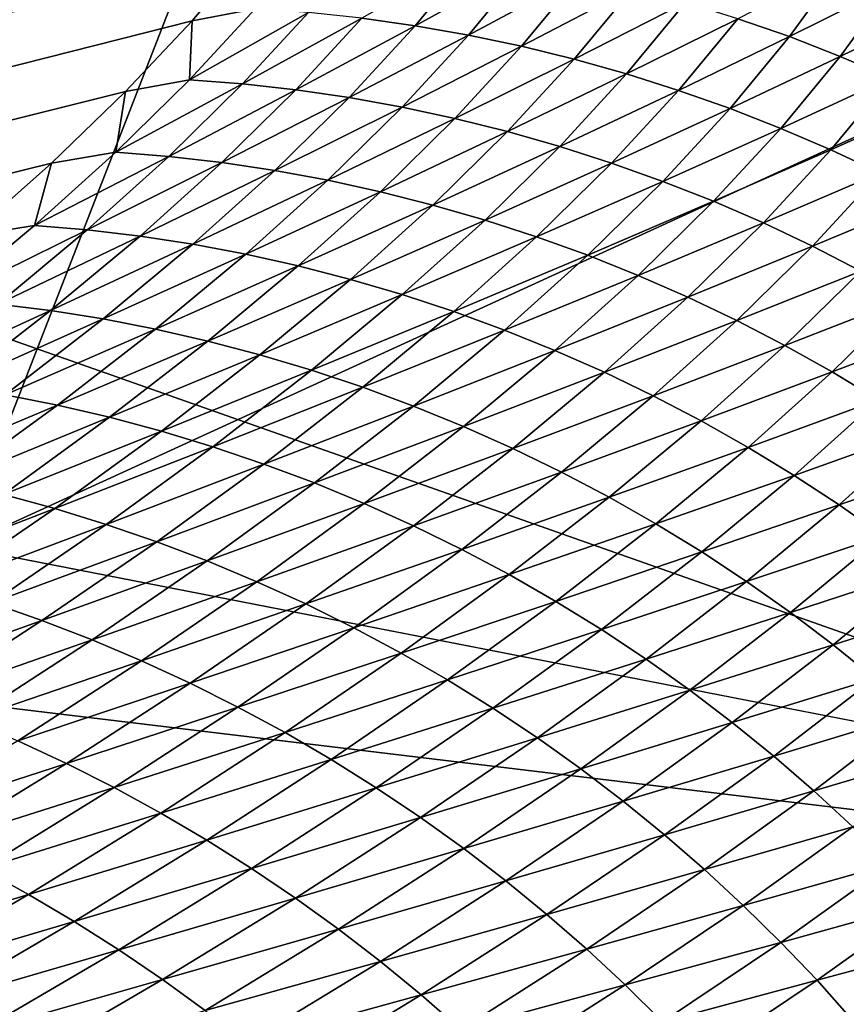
# Model space of a CAD drawing. Extents: x -65 to 446, y -88 to 1542.
# Tile 187 of 223: x 65.112 to 65.474, y -19.154 to -18.723. Entities that reach past the tile are written whole.
import ezdxf

# ---------------------------------------------------------------- set-up
doc = ezdxf.new("R2010")
doc.units = 0
doc.header["$LTSCALE"] = 74.25
for name, color, linetype in [('334', 7, 'CONTINUOUS'), ('360', 7, 'CONTINUOUS'), ('706', 7, 'CONTINUOUS'), ('730', 7, 'CONTINUOUS'), ('874', 7, 'CONTINUOUS'), ('880', 7, 'CONTINUOUS')]:
    doc.layers.add(name, color=color, linetype=linetype)

msp = doc.modelspace()

# ---------------------------------------------------------------- linework, layer by layer
at = {"layer": '334', "color": 7, "linetype": 'CONTINUOUS'}
msp.add_3dface([(65.995, -19.13135, -0.4), (58.54071, -18.23446, -13.52983), (65.78947, -18.6319, -0.4), (65.995, -19.13135, -0.4)], dxfattribs=at)
at = {"layer": '360', "color": 7, "linetype": 'CONTINUOUS'}
for points in [[(58.54071, -18.23446, -13.52983), (65.995, -19.13135, -0.4), (59.64452, -20.5, -12.76649), (58.54071, -18.23446, -13.52983)], [(59.64452, -20.5, -12.76649), (65.995, -19.13135, -0.4), (62.13891, -20.5, -10.42338), (59.64452, -20.5, -12.76649)], [(62.13891, -20.5, -10.42338), (65.995, -19.13135, -0.4), (62.83956, -20.67774, -9.54702), (62.13891, -20.5, -10.42338)], [(62.83956, -20.67774, -9.54702), (65.995, -19.13135, -0.4), (63.16788, -20.92097, -9.08884), (62.83956, -20.67774, -9.54702)], [(63.16788, -20.92097, -9.08884), (65.995, -19.13135, -0.4), (63.45386, -21.3112, -8.65988), (63.16788, -20.92097, -9.08884)], [(63.45386, -21.3112, -8.65988), (65.995, -19.13135, -0.4), (63.61758, -22, -8.40008), (63.45386, -21.3112, -8.65988)], [(65.995, -19.13135, -0.4), (65.76858, -86.70779, -2.71141), (63.61758, -32, -8.40008), (65.995, -19.13135, -0.4)], [(63.61758, -22, -8.40008), (65.995, -19.13135, -0.4), (63.61758, -25.40326, -8.40008), (63.61758, -22, -8.40008)], [(63.61758, -25.40326, -8.40008), (65.995, -19.13135, -0.4), (63.61758, -29.59674, -8.40008), (63.61758, -25.40326, -8.40008)], [(63.61758, -29.59674, -8.40008), (65.995, -19.13135, -0.4), (63.61758, -32, -8.40008), (63.61758, -29.59674, -8.40008)]]:
    msp.add_3dface(points, dxfattribs=at)
at = {"layer": '706', "color": 7, "linetype": 'CONTINUOUS'}
for points in [[(65.29239, -18.4243, -0.4), (65.08628, -18.4243, -0.4), (65.08628, -18.95407, -0.4), (65.29239, -18.4243, -0.4)], [(65.78947, -18.6319, -0.4), (65.29239, -18.4243, -0.4), (65.08628, -18.95407, -0.4), (65.78947, -18.6319, -0.4)], [(65.995, -19.13135, -0.4), (65.78947, -18.6319, -0.4), (65.08628, -18.95407, -0.4), (65.995, -19.13135, -0.4)], [(65.995, -19.13135, -0.4), (65.08628, -18.95407, -0.4), (65.08628, -84.55017, -0.4), (65.995, -19.13135, -0.4)], [(65.995, -84.55017, -0.4), (65.995, -19.13135, -0.4), (65.08628, -84.55017, -0.4), (65.995, -84.55017, -0.4)]]:
    msp.add_3dface(points, dxfattribs=at)
at = {"layer": '730', "color": 7, "linetype": 'CONTINUOUS'}
for points in [[(64, -18.47248), (59.9296, -20.0576, 9.8693), (65.29985, -18.47248), (64, -18.47248)], [(65.29985, -18.47248), (59.9296, -20.0576, 9.8693), (65.29993, -18.47769, 0.04261), (65.29985, -18.47248)], [(65.29993, -18.47769, 0.04261), (59.9296, -20.0576, 9.8693), (65.3, -18.48291, 0.08523), (65.29993, -18.47769, 0.04261)], [(65.3, -18.48291, 0.08523), (59.9296, -20.0576, 9.8693), (65.29807, -18.51251, 0.32473), (65.3, -18.48291, 0.08523)], [(65.29807, -18.51251, 0.32473), (59.9296, -20.0576, 9.8693), (65.29268, -18.54227, 0.56201), (65.29807, -18.51251, 0.32473)], [(65.29268, -18.54227, 0.56201), (59.9296, -20.0576, 9.8693), (65.28382, -18.57219, 0.79705), (65.29268, -18.54227, 0.56201)], [(65.28382, -18.57219, 0.79705), (59.9296, -20.0576, 9.8693), (65.27148, -18.60223, 1.02974), (65.28382, -18.57219, 0.79705)], [(65.27148, -18.60223, 1.02974), (59.9296, -20.0576, 9.8693), (65.2556, -18.63233, 1.25975), (65.27148, -18.60223, 1.02974)], [(65.2556, -18.63233, 1.25975), (59.9296, -20.0576, 9.8693), (65.23632, -18.6626, 1.48789), (65.2556, -18.63233, 1.25975)], [(65.23632, -18.6626, 1.48789), (59.9296, -20.0576, 9.8693), (65.21374, -18.69314, 1.71506), (65.23632, -18.6626, 1.48789)], [(65.21374, -18.69314, 1.71506), (59.9296, -20.0576, 9.8693), (65.18791, -18.72391, 1.94101), (65.21374, -18.69314, 1.71506)], [(65.18791, -18.72391, 1.94101), (59.9296, -20.0576, 9.8693), (65.15878, -18.75491, 2.16571), (65.18791, -18.72391, 1.94101)], [(65.15878, -18.75491, 2.16571), (59.9296, -20.0576, 9.8693), (65.12629, -18.78625, 2.39006), (65.15878, -18.75491, 2.16571)], [(65.12629, -18.78625, 2.39006), (59.9296, -20.0576, 9.8693), (65.09044, -18.81802, 2.61465), (65.12629, -18.78625, 2.39006)]]:
    msp.add_3dface(points, dxfattribs=at)
at = {"layer": '874', "color": 7, "linetype": 'CONTINUOUS'}
for points in [[(66, -19.1777), (64, -18.47248), (65.79687, -18.68106), (66, -19.1777)], [(64, -18.47248), (66, -19.1777), (65.00018, -19.1777), (64, -18.47248)]]:
    msp.add_3dface(points, dxfattribs=at)
at = {"layer": '880', "color": 7, "linetype": 'CONTINUOUS'}
for points in [[(65.21374, -18.69314, 1.71506), (65.18791, -18.72391, 1.94101), (65.21538, -18.71865, 1.90017), (65.21374, -18.69314, 1.71506)], [(65.31095, -18.69512, 1.68134), (65.26209, -18.72282, 1.90633), (65.28544, -18.72613, 1.90924), (65.31095, -18.69512, 1.68134)], [(65.31095, -18.69512, 1.68134), (65.28544, -18.72613, 1.90924), (65.33432, -18.69915, 1.6837), (65.31095, -18.69512, 1.68134)], [(65.33432, -18.69915, 1.6837), (65.28544, -18.72613, 1.90924), (65.30874, -18.73023, 1.91202), (65.33432, -18.69915, 1.6837)], [(65.33432, -18.69915, 1.6837), (65.30874, -18.73023, 1.91202), (65.35761, -18.70396, 1.68593), (65.33432, -18.69915, 1.6837)], [(65.47159, -18.6999, 1.46313), (65.42656, -18.72302, 1.69187), (65.44913, -18.73089, 1.69361), (65.47159, -18.6999, 1.46313)], [(65.47159, -18.6999, 1.46313), (65.44913, -18.73089, 1.69361), (65.49394, -18.70847, 1.46431), (65.47159, -18.6999, 1.46313)], [(65.35761, -18.70396, 1.68593), (65.30874, -18.73023, 1.91202), (65.33196, -18.73512, 1.91469), (65.35761, -18.70396, 1.68593)], [(65.35761, -18.70396, 1.68593), (65.33196, -18.73512, 1.91469), (65.38076, -18.70955, 1.68803), (65.35761, -18.70396, 1.68593)], [(65.49394, -18.70847, 1.46431), (65.44913, -18.73089, 1.69361), (65.47142, -18.73951, 1.69522), (65.49394, -18.70847, 1.46431)], [(65.49394, -18.70847, 1.46431), (65.47142, -18.73951, 1.69522), (65.51596, -18.71777, 1.46537), (65.49394, -18.70847, 1.46431)], [(65.38076, -18.70955, 1.68803), (65.33196, -18.73512, 1.91469), (65.35504, -18.74078, 1.91723), (65.38076, -18.70955, 1.68803)], [(65.38076, -18.70955, 1.68803), (65.35504, -18.74078, 1.91723), (65.40375, -18.7159, 1.69001), (65.38076, -18.70955, 1.68803)], [(65.40375, -18.7159, 1.69001), (65.35504, -18.74078, 1.91723), (65.37796, -18.74721, 1.91965), (65.40375, -18.7159, 1.69001)], [(65.40375, -18.7159, 1.69001), (65.37796, -18.74721, 1.91965), (65.42656, -18.72302, 1.69187), (65.40375, -18.7159, 1.69001)], [(65.21538, -18.71865, 1.90017), (65.18791, -18.72391, 1.94101), (65.18664, -18.74985, 2.12682), (65.21538, -18.71865, 1.90017)], [(65.21538, -18.71865, 1.90017), (65.18664, -18.74985, 2.12682), (65.23872, -18.72032, 1.90331), (65.21538, -18.71865, 1.90017)], [(65.23872, -18.72032, 1.90331), (65.18664, -18.74985, 2.12682), (65.20991, -18.7516, 2.13038), (65.23872, -18.72032, 1.90331)], [(65.23872, -18.72032, 1.90331), (65.20991, -18.7516, 2.13038), (65.26209, -18.72282, 1.90633), (65.23872, -18.72032, 1.90331)], [(65.51596, -18.71777, 1.46537), (65.47142, -18.73951, 1.69522), (65.49339, -18.74887, 1.69671), (65.51596, -18.71777, 1.46537)], [(65.18791, -18.72391, 1.94101), (65.15878, -18.75491, 2.16571), (65.18664, -18.74985, 2.12682), (65.18791, -18.72391, 1.94101)], [(65.26209, -18.72282, 1.90633), (65.20991, -18.7516, 2.13038), (65.23321, -18.75417, 2.13383), (65.26209, -18.72282, 1.90633)], [(65.26209, -18.72282, 1.90633), (65.23321, -18.75417, 2.13383), (65.28544, -18.72613, 1.90924), (65.26209, -18.72282, 1.90633)], [(65.42656, -18.72302, 1.69187), (65.37796, -18.74721, 1.91965), (65.4007, -18.75439, 1.92195), (65.42656, -18.72302, 1.69187)], [(65.42656, -18.72302, 1.69187), (65.4007, -18.75439, 1.92195), (65.44913, -18.73089, 1.69361), (65.42656, -18.72302, 1.69187)], [(65.28544, -18.72613, 1.90924), (65.23321, -18.75417, 2.13383), (65.25649, -18.75755, 2.13716), (65.28544, -18.72613, 1.90924)], [(65.28544, -18.72613, 1.90924), (65.25649, -18.75755, 2.13716), (65.30874, -18.73023, 1.91202), (65.28544, -18.72613, 1.90924)], [(65.30874, -18.73023, 1.91202), (65.25649, -18.75755, 2.13716), (65.27972, -18.76174, 2.14038), (65.30874, -18.73023, 1.91202)], [(65.30874, -18.73023, 1.91202), (65.27972, -18.76174, 2.14038), (65.33196, -18.73512, 1.91469), (65.30874, -18.73023, 1.91202)], [(65.44913, -18.73089, 1.69361), (65.4007, -18.75439, 1.92195), (65.42321, -18.76232, 1.92414), (65.44913, -18.73089, 1.69361)], [(65.44913, -18.73089, 1.69361), (65.42321, -18.76232, 1.92414), (65.47142, -18.73951, 1.69522), (65.44913, -18.73089, 1.69361)], [(65.33196, -18.73512, 1.91469), (65.27972, -18.76174, 2.14038), (65.30286, -18.76671, 2.14349), (65.33196, -18.73512, 1.91469)], [(65.33196, -18.73512, 1.91469), (65.30286, -18.76671, 2.14349), (65.35504, -18.74078, 1.91723), (65.33196, -18.73512, 1.91469)], [(65.35504, -18.74078, 1.91723), (65.30286, -18.76671, 2.14349), (65.32587, -18.77244, 2.14648), (65.35504, -18.74078, 1.91723)], [(65.35504, -18.74078, 1.91723), (65.32587, -18.77244, 2.14648), (65.37796, -18.74721, 1.91965), (65.35504, -18.74078, 1.91723)], [(65.47142, -18.73951, 1.69522), (65.42321, -18.76232, 1.92414), (65.44544, -18.771, 1.9262), (65.47142, -18.73951, 1.69522)], [(65.47142, -18.73951, 1.69522), (65.44544, -18.771, 1.9262), (65.49339, -18.74887, 1.69671), (65.47142, -18.73951, 1.69522)], [(65.37796, -18.74721, 1.91965), (65.32587, -18.77244, 2.14648), (65.34872, -18.77894, 2.14935), (65.37796, -18.74721, 1.91965)], [(65.37796, -18.74721, 1.91965), (65.34872, -18.77894, 2.14935), (65.4007, -18.75439, 1.92195), (65.37796, -18.74721, 1.91965)], [(65.18664, -18.74985, 2.12682), (65.15878, -18.75491, 2.16571), (65.15447, -18.78147, 2.35354), (65.18664, -18.74985, 2.12682)], [(65.18664, -18.74985, 2.12682), (65.15447, -18.78147, 2.35354), (65.20991, -18.7516, 2.13038), (65.18664, -18.74985, 2.12682)], [(65.20991, -18.7516, 2.13038), (65.15447, -18.78147, 2.35354), (65.17767, -18.78329, 2.35751), (65.20991, -18.7516, 2.13038)], [(65.20991, -18.7516, 2.13038), (65.17767, -18.78329, 2.35751), (65.23321, -18.75417, 2.13383), (65.20991, -18.7516, 2.13038)], [(65.49339, -18.74887, 1.69671), (65.44544, -18.771, 1.9262), (65.46734, -18.78041, 1.92813), (65.49339, -18.74887, 1.69671)], [(65.49339, -18.74887, 1.69671), (65.46734, -18.78041, 1.92813), (65.51499, -18.75894, 1.69805), (65.49339, -18.74887, 1.69671)], [(65.15878, -18.75491, 2.16571), (65.12629, -18.78625, 2.39006), (65.15447, -18.78147, 2.35354), (65.15878, -18.75491, 2.16571)], [(65.23321, -18.75417, 2.13383), (65.17767, -18.78329, 2.35751), (65.20089, -18.78594, 2.36138), (65.23321, -18.75417, 2.13383)], [(65.23321, -18.75417, 2.13383), (65.20089, -18.78594, 2.36138), (65.25649, -18.75755, 2.13716), (65.23321, -18.75417, 2.13383)], [(65.4007, -18.75439, 1.92195), (65.34872, -18.77894, 2.14935), (65.37138, -18.7862, 2.1521), (65.4007, -18.75439, 1.92195)], [(65.4007, -18.75439, 1.92195), (65.37138, -18.7862, 2.1521), (65.42321, -18.76232, 1.92414), (65.4007, -18.75439, 1.92195)], [(65.25649, -18.75755, 2.13716), (65.20089, -18.78594, 2.36138), (65.22409, -18.78941, 2.36515), (65.25649, -18.75755, 2.13716)], [(65.25649, -18.75755, 2.13716), (65.22409, -18.78941, 2.36515), (65.27972, -18.76174, 2.14038), (65.25649, -18.75755, 2.13716)], [(65.51499, -18.75894, 1.69805), (65.46734, -18.78041, 1.92813), (65.48889, -18.79053, 1.92992), (65.51499, -18.75894, 1.69805)], [(65.27972, -18.76174, 2.14038), (65.22409, -18.78941, 2.36515), (65.24724, -18.79367, 2.36881), (65.27972, -18.76174, 2.14038)], [(65.27972, -18.76174, 2.14038), (65.24724, -18.79367, 2.36881), (65.30286, -18.76671, 2.14349), (65.27972, -18.76174, 2.14038)], [(65.42321, -18.76232, 1.92414), (65.37138, -18.7862, 2.1521), (65.39382, -18.7942, 2.15474), (65.42321, -18.76232, 1.92414)], [(65.42321, -18.76232, 1.92414), (65.39382, -18.7942, 2.15474), (65.44544, -18.771, 1.9262), (65.42321, -18.76232, 1.92414)], [(65.30286, -18.76671, 2.14349), (65.24724, -18.79367, 2.36881), (65.2703, -18.79872, 2.37236), (65.30286, -18.76671, 2.14349)], [(65.30286, -18.76671, 2.14349), (65.2703, -18.79872, 2.37236), (65.32587, -18.77244, 2.14648), (65.30286, -18.76671, 2.14349)], [(65.32587, -18.77244, 2.14648), (65.2703, -18.79872, 2.37236), (65.29323, -18.80454, 2.37579), (65.32587, -18.77244, 2.14648)], [(65.32587, -18.77244, 2.14648), (65.29323, -18.80454, 2.37579), (65.34872, -18.77894, 2.14935), (65.32587, -18.77244, 2.14648)], [(65.44544, -18.771, 1.9262), (65.39382, -18.7942, 2.15474), (65.41598, -18.80293, 2.15726), (65.44544, -18.771, 1.9262)], [(65.44544, -18.771, 1.9262), (65.41598, -18.80293, 2.15726), (65.46734, -18.78041, 1.92813), (65.44544, -18.771, 1.9262)], [(65.15447, -18.78147, 2.35354), (65.12629, -18.78625, 2.39006), (65.11885, -18.81351, 2.58035), (65.15447, -18.78147, 2.35354)], [(65.15447, -18.78147, 2.35354), (65.11885, -18.81351, 2.58035), (65.17767, -18.78329, 2.35751), (65.15447, -18.78147, 2.35354)], [(65.34872, -18.77894, 2.14935), (65.29323, -18.80454, 2.37579), (65.316, -18.81112, 2.37912), (65.34872, -18.77894, 2.14935)], [(65.34872, -18.77894, 2.14935), (65.316, -18.81112, 2.37912), (65.37138, -18.7862, 2.1521), (65.34872, -18.77894, 2.14935)], [(65.46734, -18.78041, 1.92813), (65.41598, -18.80293, 2.15726), (65.43782, -18.81239, 2.15965), (65.46734, -18.78041, 1.92813)], [(65.46734, -18.78041, 1.92813), (65.43782, -18.81239, 2.15965), (65.48889, -18.79053, 1.92992), (65.46734, -18.78041, 1.92813)], [(65.17767, -18.78329, 2.35751), (65.11885, -18.81351, 2.58035), (65.14197, -18.8154, 2.58473), (65.17767, -18.78329, 2.35751)], [(65.17767, -18.78329, 2.35751), (65.14197, -18.8154, 2.58473), (65.20089, -18.78594, 2.36138), (65.17767, -18.78329, 2.35751)], [(65.20089, -18.78594, 2.36138), (65.14197, -18.8154, 2.58473), (65.16511, -18.81813, 2.58902), (65.20089, -18.78594, 2.36138)], [(65.20089, -18.78594, 2.36138), (65.16511, -18.81813, 2.58902), (65.22409, -18.78941, 2.36515), (65.20089, -18.78594, 2.36138)], [(65.37138, -18.7862, 2.1521), (65.316, -18.81112, 2.37912), (65.33858, -18.81845, 2.38234), (65.37138, -18.7862, 2.1521)], [(65.37138, -18.7862, 2.1521), (65.33858, -18.81845, 2.38234), (65.39382, -18.7942, 2.15474), (65.37138, -18.7862, 2.1521)], [(65.12629, -18.78625, 2.39006), (65.09044, -18.81802, 2.61465), (65.11885, -18.81351, 2.58035), (65.12629, -18.78625, 2.39006)], [(65.22409, -18.78941, 2.36515), (65.16511, -18.81813, 2.58902), (65.18823, -18.82168, 2.59322), (65.22409, -18.78941, 2.36515)], [(65.22409, -18.78941, 2.36515), (65.18823, -18.82168, 2.59322), (65.24724, -18.79367, 2.36881), (65.22409, -18.78941, 2.36515)], [(65.24724, -18.79367, 2.36881), (65.18823, -18.82168, 2.59322), (65.2113, -18.82604, 2.59732), (65.24724, -18.79367, 2.36881)], [(65.24724, -18.79367, 2.36881), (65.2113, -18.82604, 2.59732), (65.2703, -18.79872, 2.37236), (65.24724, -18.79367, 2.36881)], [(65.39382, -18.7942, 2.15474), (65.33858, -18.81845, 2.38234), (65.36094, -18.82652, 2.38544), (65.39382, -18.7942, 2.15474)], [(65.39382, -18.7942, 2.15474), (65.36094, -18.82652, 2.38544), (65.41598, -18.80293, 2.15726), (65.39382, -18.7942, 2.15474)], [(65.48889, -18.79053, 1.92992), (65.43782, -18.81239, 2.15965), (65.45929, -18.82257, 2.16189), (65.48889, -18.79053, 1.92992)], [(65.48889, -18.79053, 1.92992), (65.45929, -18.82257, 2.16189), (65.51004, -18.80136, 1.93156), (65.48889, -18.79053, 1.92992)], [(65.2703, -18.79872, 2.37236), (65.2113, -18.82604, 2.59732), (65.23427, -18.83118, 2.60132), (65.2703, -18.79872, 2.37236)], [(65.2703, -18.79872, 2.37236), (65.23427, -18.83118, 2.60132), (65.29323, -18.80454, 2.37579), (65.2703, -18.79872, 2.37236)], [(65.41598, -18.80293, 2.15726), (65.36094, -18.82652, 2.38544), (65.38303, -18.83532, 2.38843), (65.41598, -18.80293, 2.15726)], [(65.41598, -18.80293, 2.15726), (65.38303, -18.83532, 2.38843), (65.43782, -18.81239, 2.15965), (65.41598, -18.80293, 2.15726)], [(65.51004, -18.80136, 1.93156), (65.45929, -18.82257, 2.16189), (65.48038, -18.83343, 2.16398), (65.51004, -18.80136, 1.93156)], [(65.29323, -18.80454, 2.37579), (65.23427, -18.83118, 2.60132), (65.25712, -18.83708, 2.60521), (65.29323, -18.80454, 2.37579)], [(65.29323, -18.80454, 2.37579), (65.25712, -18.83708, 2.60521), (65.316, -18.81112, 2.37912), (65.29323, -18.80454, 2.37579)], [(65.316, -18.81112, 2.37912), (65.25712, -18.83708, 2.60521), (65.2798, -18.84374, 2.609), (65.316, -18.81112, 2.37912)], [(65.316, -18.81112, 2.37912), (65.2798, -18.84374, 2.609), (65.33858, -18.81845, 2.38234), (65.316, -18.81112, 2.37912)], [(65.11885, -18.81351, 2.58035), (65.09044, -18.81802, 2.61465), (65.07977, -18.84597, 2.80728), (65.11885, -18.81351, 2.58035)], [(65.11885, -18.81351, 2.58035), (65.07977, -18.84597, 2.80728), (65.14197, -18.8154, 2.58473), (65.11885, -18.81351, 2.58035)], [(65.14197, -18.8154, 2.58473), (65.07977, -18.84597, 2.80728), (65.10281, -18.84794, 2.81207), (65.14197, -18.8154, 2.58473)], [(65.14197, -18.8154, 2.58473), (65.10281, -18.84794, 2.81207), (65.16511, -18.81813, 2.58902), (65.14197, -18.8154, 2.58473)], [(65.43782, -18.81239, 2.15965), (65.38303, -18.83532, 2.38843), (65.40479, -18.84483, 2.39128), (65.43782, -18.81239, 2.15965)], [(65.43782, -18.81239, 2.15965), (65.40479, -18.84483, 2.39128), (65.45929, -18.82257, 2.16189), (65.43782, -18.81239, 2.15965)], [(65.16511, -18.81813, 2.58902), (65.10281, -18.84794, 2.81207), (65.12587, -18.85075, 2.81678), (65.16511, -18.81813, 2.58902)], [(65.16511, -18.81813, 2.58902), (65.12587, -18.85075, 2.81678), (65.18823, -18.82168, 2.59322), (65.16511, -18.81813, 2.58902)], [(65.33858, -18.81845, 2.38234), (65.2798, -18.84374, 2.609), (65.3023, -18.85114, 2.61268), (65.33858, -18.81845, 2.38234)], [(65.33858, -18.81845, 2.38234), (65.3023, -18.85114, 2.61268), (65.36094, -18.82652, 2.38544), (65.33858, -18.81845, 2.38234)], [(65.18823, -18.82168, 2.59322), (65.12587, -18.85075, 2.81678), (65.14891, -18.85439, 2.82141), (65.18823, -18.82168, 2.59322)], [(65.18823, -18.82168, 2.59322), (65.14891, -18.85439, 2.82141), (65.2113, -18.82604, 2.59732), (65.18823, -18.82168, 2.59322)], [(65.45929, -18.82257, 2.16189), (65.40479, -18.84483, 2.39128), (65.4262, -18.85505, 2.39398), (65.45929, -18.82257, 2.16189)], [(65.45929, -18.82257, 2.16189), (65.4262, -18.85505, 2.39398), (65.48038, -18.83343, 2.16398), (65.45929, -18.82257, 2.16189)], [(65.2113, -18.82604, 2.59732), (65.14891, -18.85439, 2.82141), (65.17189, -18.85884, 2.82595), (65.2113, -18.82604, 2.59732)], [(65.2113, -18.82604, 2.59732), (65.17189, -18.85884, 2.82595), (65.23427, -18.83118, 2.60132), (65.2113, -18.82604, 2.59732)], [(65.36094, -18.82652, 2.38544), (65.3023, -18.85114, 2.61268), (65.32458, -18.85928, 2.61625), (65.36094, -18.82652, 2.38544)], [(65.36094, -18.82652, 2.38544), (65.32458, -18.85928, 2.61625), (65.38303, -18.83532, 2.38843), (65.36094, -18.82652, 2.38544)], [(65.23427, -18.83118, 2.60132), (65.17189, -18.85884, 2.82595), (65.19477, -18.86407, 2.8304), (65.23427, -18.83118, 2.60132)], [(65.23427, -18.83118, 2.60132), (65.19477, -18.86407, 2.8304), (65.25712, -18.83708, 2.60521), (65.23427, -18.83118, 2.60132)], [(65.48038, -18.83343, 2.16398), (65.4262, -18.85505, 2.39398), (65.44722, -18.86596, 2.39653), (65.48038, -18.83343, 2.16398)], [(65.48038, -18.83343, 2.16398), (65.44722, -18.86596, 2.39653), (65.50108, -18.84498, 2.16591), (65.48038, -18.83343, 2.16398)], [(65.25712, -18.83708, 2.60521), (65.19477, -18.86407, 2.8304), (65.21752, -18.87006, 2.83475), (65.25712, -18.83708, 2.60521)], [(65.25712, -18.83708, 2.60521), (65.21752, -18.87006, 2.83475), (65.2798, -18.84374, 2.609), (65.25712, -18.83708, 2.60521)], [(65.38303, -18.83532, 2.38843), (65.32458, -18.85928, 2.61625), (65.34659, -18.86815, 2.61971), (65.38303, -18.83532, 2.38843)], [(65.38303, -18.83532, 2.38843), (65.34659, -18.86815, 2.61971), (65.40479, -18.84483, 2.39128), (65.38303, -18.83532, 2.38843)], [(65.2798, -18.84374, 2.609), (65.21752, -18.87006, 2.83475), (65.24011, -18.8768, 2.839), (65.2798, -18.84374, 2.609)], [(65.2798, -18.84374, 2.609), (65.24011, -18.8768, 2.839), (65.3023, -18.85114, 2.61268), (65.2798, -18.84374, 2.609)], [(65.40479, -18.84483, 2.39128), (65.34659, -18.86815, 2.61971), (65.36827, -18.87772, 2.62303), (65.40479, -18.84483, 2.39128)], [(65.40479, -18.84483, 2.39128), (65.36827, -18.87772, 2.62303), (65.4262, -18.85505, 2.39398), (65.40479, -18.84483, 2.39128)], [(65.50108, -18.84498, 2.16591), (65.44722, -18.86596, 2.39653), (65.46784, -18.87755, 2.39892), (65.50108, -18.84498, 2.16591)], [(65.50108, -18.84498, 2.16591), (65.46784, -18.87755, 2.39892), (65.52136, -18.85719, 2.16767), (65.50108, -18.84498, 2.16591)], [(65.10281, -18.84794, 2.81207), (65.06018, -18.8809, 3.03955), (65.12587, -18.85075, 2.81678), (65.10281, -18.84794, 2.81207)], [(65.12587, -18.85075, 2.81678), (65.06018, -18.8809, 3.03955), (65.08315, -18.88381, 3.04468), (65.12587, -18.85075, 2.81678)], [(65.12587, -18.85075, 2.81678), (65.08315, -18.88381, 3.04468), (65.14891, -18.85439, 2.82141), (65.12587, -18.85075, 2.81678)], [(65.14891, -18.85439, 2.82141), (65.08315, -18.88381, 3.04468), (65.1061, -18.88754, 3.04974), (65.14891, -18.85439, 2.82141)], [(65.14891, -18.85439, 2.82141), (65.1061, -18.88754, 3.04974), (65.17189, -18.85884, 2.82595), (65.14891, -18.85439, 2.82141)], [(65.3023, -18.85114, 2.61268), (65.24011, -18.8768, 2.839), (65.26252, -18.88429, 2.84315), (65.3023, -18.85114, 2.61268)], [(65.3023, -18.85114, 2.61268), (65.26252, -18.88429, 2.84315), (65.32458, -18.85928, 2.61625), (65.3023, -18.85114, 2.61268)], [(65.4262, -18.85505, 2.39398), (65.36827, -18.87772, 2.62303), (65.38959, -18.88799, 2.62621), (65.4262, -18.85505, 2.39398)], [(65.4262, -18.85505, 2.39398), (65.38959, -18.88799, 2.62621), (65.44722, -18.86596, 2.39653), (65.4262, -18.85505, 2.39398)], [(65.17189, -18.85884, 2.82595), (65.1061, -18.88754, 3.04974), (65.12899, -18.89208, 3.05472), (65.17189, -18.85884, 2.82595)], [(65.17189, -18.85884, 2.82595), (65.12899, -18.89208, 3.05472), (65.19477, -18.86407, 2.8304), (65.17189, -18.85884, 2.82595)], [(65.32458, -18.85928, 2.61625), (65.26252, -18.88429, 2.84315), (65.28472, -18.8925, 2.8472), (65.32458, -18.85928, 2.61625)], [(65.32458, -18.85928, 2.61625), (65.28472, -18.8925, 2.8472), (65.34659, -18.86815, 2.61971), (65.32458, -18.85928, 2.61625)], [(65.52136, -18.85719, 2.16767), (65.46784, -18.87755, 2.39892), (65.48805, -18.88979, 2.40113), (65.52136, -18.85719, 2.16767)], [(65.19477, -18.86407, 2.8304), (65.12899, -18.89208, 3.05472), (65.15178, -18.8974, 3.05962), (65.19477, -18.86407, 2.8304)], [(65.19477, -18.86407, 2.8304), (65.15178, -18.8974, 3.05962), (65.21752, -18.87006, 2.83475), (65.19477, -18.86407, 2.8304)], [(65.44722, -18.86596, 2.39653), (65.38959, -18.88799, 2.62621), (65.41054, -18.89895, 2.62923), (65.44722, -18.86596, 2.39653)], [(65.44722, -18.86596, 2.39653), (65.41054, -18.89895, 2.62923), (65.46784, -18.87755, 2.39892), (65.44722, -18.86596, 2.39653)], [(65.21752, -18.87006, 2.83475), (65.15178, -18.8974, 3.05962), (65.17443, -18.90348, 3.06443), (65.21752, -18.87006, 2.83475)], [(65.21752, -18.87006, 2.83475), (65.17443, -18.90348, 3.06443), (65.24011, -18.8768, 2.839), (65.21752, -18.87006, 2.83475)], [(65.34659, -18.86815, 2.61971), (65.28472, -18.8925, 2.8472), (65.30664, -18.90143, 2.85113), (65.34659, -18.86815, 2.61971)], [(65.34659, -18.86815, 2.61971), (65.30664, -18.90143, 2.85113), (65.36827, -18.87772, 2.62303), (65.34659, -18.86815, 2.61971)], [(65.24011, -18.8768, 2.839), (65.17443, -18.90348, 3.06443), (65.19693, -18.91031, 3.06914), (65.24011, -18.8768, 2.839)], [(65.24011, -18.8768, 2.839), (65.19693, -18.91031, 3.06914), (65.26252, -18.88429, 2.84315), (65.24011, -18.8768, 2.839)], [(65.36827, -18.87772, 2.62303), (65.30664, -18.90143, 2.85113), (65.32823, -18.91106, 2.85493), (65.36827, -18.87772, 2.62303)], [(65.36827, -18.87772, 2.62303), (65.32823, -18.91106, 2.85493), (65.38959, -18.88799, 2.62621), (65.36827, -18.87772, 2.62303)], [(65.46784, -18.87755, 2.39892), (65.41054, -18.89895, 2.62923), (65.43108, -18.91057, 2.63208), (65.46784, -18.87755, 2.39892)], [(65.46784, -18.87755, 2.39892), (65.43108, -18.91057, 2.63208), (65.48805, -18.88979, 2.40113), (65.46784, -18.87755, 2.39892)], [(65.26252, -18.88429, 2.84315), (65.19693, -18.91031, 3.06914), (65.21925, -18.91788, 3.07377), (65.26252, -18.88429, 2.84315)], [(65.26252, -18.88429, 2.84315), (65.21925, -18.91788, 3.07377), (65.28472, -18.8925, 2.8472), (65.26252, -18.88429, 2.84315)], [(65.1061, -18.88754, 3.04974), (65.05981, -18.92112, 3.27821), (65.12899, -18.89208, 3.05472), (65.1061, -18.88754, 3.04974)], [(65.38959, -18.88799, 2.62621), (65.32823, -18.91106, 2.85493), (65.34947, -18.92138, 2.85859), (65.38959, -18.88799, 2.62621)], [(65.38959, -18.88799, 2.62621), (65.34947, -18.92138, 2.85859), (65.41054, -18.89895, 2.62923), (65.38959, -18.88799, 2.62621)], [(65.12899, -18.89208, 3.05472), (65.05981, -18.92112, 3.27821), (65.08261, -18.92575, 3.28364), (65.12899, -18.89208, 3.05472)], [(65.12899, -18.89208, 3.05472), (65.08261, -18.92575, 3.28364), (65.15178, -18.8974, 3.05962), (65.12899, -18.89208, 3.05472)], [(65.28472, -18.8925, 2.8472), (65.21925, -18.91788, 3.07377), (65.24134, -18.92616, 3.07829), (65.28472, -18.8925, 2.8472)], [(65.28472, -18.8925, 2.8472), (65.24134, -18.92616, 3.07829), (65.30664, -18.90143, 2.85113), (65.28472, -18.8925, 2.8472)], [(65.48805, -18.88979, 2.40113), (65.43108, -18.91057, 2.63208), (65.45122, -18.92284, 2.63475), (65.48805, -18.88979, 2.40113)], [(65.48805, -18.88979, 2.40113), (65.45122, -18.92284, 2.63475), (65.50783, -18.90267, 2.40316), (65.48805, -18.88979, 2.40113)], [(65.15178, -18.8974, 3.05962), (65.08261, -18.92575, 3.28364), (65.1053, -18.93117, 3.28899), (65.15178, -18.8974, 3.05962)], [(65.15178, -18.8974, 3.05962), (65.1053, -18.93117, 3.28899), (65.17443, -18.90348, 3.06443), (65.15178, -18.8974, 3.05962)], [(65.30664, -18.90143, 2.85113), (65.24134, -18.92616, 3.07829), (65.26317, -18.93516, 3.08271), (65.30664, -18.90143, 2.85113)], [(65.30664, -18.90143, 2.85113), (65.26317, -18.93516, 3.08271), (65.32823, -18.91106, 2.85493), (65.30664, -18.90143, 2.85113)], [(65.41054, -18.89895, 2.62923), (65.34947, -18.92138, 2.85859), (65.37033, -18.93238, 2.86208), (65.41054, -18.89895, 2.62923)], [(65.41054, -18.89895, 2.62923), (65.37033, -18.93238, 2.86208), (65.43108, -18.91057, 2.63208), (65.41054, -18.89895, 2.62923)], [(65.17443, -18.90348, 3.06443), (65.1053, -18.93117, 3.28899), (65.12785, -18.93734, 3.29425), (65.17443, -18.90348, 3.06443)], [(65.17443, -18.90348, 3.06443), (65.12785, -18.93734, 3.29425), (65.19693, -18.91031, 3.06914), (65.17443, -18.90348, 3.06443)], [(65.50783, -18.90267, 2.40316), (65.45122, -18.92284, 2.63475), (65.47092, -18.93574, 2.63722), (65.50783, -18.90267, 2.40316)], [(65.50783, -18.90267, 2.40316), (65.47092, -18.93574, 2.63722), (65.52715, -18.91618, 2.40498), (65.50783, -18.90267, 2.40316)], [(65.19693, -18.91031, 3.06914), (65.12785, -18.93734, 3.29425), (65.15024, -18.94426, 3.29943), (65.19693, -18.91031, 3.06914)], [(65.19693, -18.91031, 3.06914), (65.15024, -18.94426, 3.29943), (65.21925, -18.91788, 3.07377), (65.19693, -18.91031, 3.06914)], [(65.32823, -18.91106, 2.85493), (65.26317, -18.93516, 3.08271), (65.28467, -18.94485, 3.08699), (65.32823, -18.91106, 2.85493)], [(65.32823, -18.91106, 2.85493), (65.28467, -18.94485, 3.08699), (65.34947, -18.92138, 2.85859), (65.32823, -18.91106, 2.85493)], [(65.43108, -18.91057, 2.63208), (65.37033, -18.93238, 2.86208), (65.39079, -18.94404, 2.8654), (65.43108, -18.91057, 2.63208)], [(65.43108, -18.91057, 2.63208), (65.39079, -18.94404, 2.8654), (65.45122, -18.92284, 2.63475), (65.43108, -18.91057, 2.63208)], [(65.21925, -18.91788, 3.07377), (65.15024, -18.94426, 3.29943), (65.17246, -18.95191, 3.30452), (65.21925, -18.91788, 3.07377)], [(65.21925, -18.91788, 3.07377), (65.17246, -18.95191, 3.30452), (65.24134, -18.92616, 3.07829), (65.21925, -18.91788, 3.07377)], [(65.52715, -18.91618, 2.40498), (65.47092, -18.93574, 2.63722), (65.49017, -18.94927, 2.63949), (65.52715, -18.91618, 2.40498)], [(65.34947, -18.92138, 2.85859), (65.28467, -18.94485, 3.08699), (65.30582, -18.95523, 3.09113), (65.34947, -18.92138, 2.85859)], [(65.34947, -18.92138, 2.85859), (65.30582, -18.95523, 3.09113), (65.37033, -18.93238, 2.86208), (65.34947, -18.92138, 2.85859)], [(65.45122, -18.92284, 2.63475), (65.39079, -18.94404, 2.8654), (65.41084, -18.95634, 2.86853), (65.45122, -18.92284, 2.63475)], [(65.45122, -18.92284, 2.63475), (65.41084, -18.95634, 2.86853), (65.47092, -18.93574, 2.63722), (65.45122, -18.92284, 2.63475)], [(65.24134, -18.92616, 3.07829), (65.17246, -18.95191, 3.30452), (65.19445, -18.96028, 3.30953), (65.24134, -18.92616, 3.07829)], [(65.24134, -18.92616, 3.07829), (65.19445, -18.96028, 3.30953), (65.26317, -18.93516, 3.08271), (65.24134, -18.92616, 3.07829)], [(65.1053, -18.93117, 3.28899), (65.05533, -18.96536, 3.51841), (65.12785, -18.93734, 3.29425), (65.1053, -18.93117, 3.28899)], [(65.37033, -18.93238, 2.86208), (65.30582, -18.95523, 3.09113), (65.32659, -18.96627, 3.0951), (65.37033, -18.93238, 2.86208)], [(65.37033, -18.93238, 2.86208), (65.32659, -18.96627, 3.0951), (65.39079, -18.94404, 2.8654), (65.37033, -18.93238, 2.86208)], [(65.26317, -18.93516, 3.08271), (65.19445, -18.96028, 3.30953), (65.21618, -18.96934, 3.31443), (65.26317, -18.93516, 3.08271)], [(65.26317, -18.93516, 3.08271), (65.21618, -18.96934, 3.31443), (65.28467, -18.94485, 3.08699), (65.26317, -18.93516, 3.08271)], [(65.47092, -18.93574, 2.63722), (65.41084, -18.95634, 2.86853), (65.43046, -18.96927, 2.87146), (65.47092, -18.93574, 2.63722)], [(65.47092, -18.93574, 2.63722), (65.43046, -18.96927, 2.87146), (65.49017, -18.94927, 2.63949), (65.47092, -18.93574, 2.63722)], [(65.12785, -18.93734, 3.29425), (65.05533, -18.96536, 3.51841), (65.07777, -18.97163, 3.52413), (65.12785, -18.93734, 3.29425)], [(65.12785, -18.93734, 3.29425), (65.07777, -18.97163, 3.52413), (65.15024, -18.94426, 3.29943), (65.12785, -18.93734, 3.29425)], [(65.15024, -18.94426, 3.29943), (65.07777, -18.97163, 3.52413), (65.10006, -18.97865, 3.52977), (65.15024, -18.94426, 3.29943)], [(65.15024, -18.94426, 3.29943), (65.10006, -18.97865, 3.52977), (65.17246, -18.95191, 3.30452), (65.15024, -18.94426, 3.29943)], [(65.28467, -18.94485, 3.08699), (65.21618, -18.96934, 3.31443), (65.23759, -18.97909, 3.31919), (65.28467, -18.94485, 3.08699)], [(65.28467, -18.94485, 3.08699), (65.23759, -18.97909, 3.31919), (65.30582, -18.95523, 3.09113), (65.28467, -18.94485, 3.08699)], [(65.39079, -18.94404, 2.8654), (65.32659, -18.96627, 3.0951), (65.34696, -18.97796, 3.09889), (65.39079, -18.94404, 2.8654)], [(65.39079, -18.94404, 2.8654), (65.34696, -18.97796, 3.09889), (65.41084, -18.95634, 2.86853), (65.39079, -18.94404, 2.8654)], [(65.49017, -18.94927, 2.63949), (65.43046, -18.96927, 2.87146), (65.44964, -18.9828, 2.87417), (65.49017, -18.94927, 2.63949)], [(65.49017, -18.94927, 2.63949), (65.44964, -18.9828, 2.87417), (65.50895, -18.96339, 2.64153), (65.49017, -18.94927, 2.63949)], [(65.17246, -18.95191, 3.30452), (65.10006, -18.97865, 3.52977), (65.12217, -18.98638, 3.53534), (65.17246, -18.95191, 3.30452)], [(65.17246, -18.95191, 3.30452), (65.12217, -18.98638, 3.53534), (65.19445, -18.96028, 3.30953), (65.17246, -18.95191, 3.30452)], [(65.30582, -18.95523, 3.09113), (65.23759, -18.97909, 3.31919), (65.25864, -18.98952, 3.32381), (65.30582, -18.95523, 3.09113)], [(65.30582, -18.95523, 3.09113), (65.25864, -18.98952, 3.32381), (65.32659, -18.96627, 3.0951), (65.30582, -18.95523, 3.09113)], [(65.41084, -18.95634, 2.86853), (65.34696, -18.97796, 3.09889), (65.36692, -18.99029, 3.10249), (65.41084, -18.95634, 2.86853)], [(65.41084, -18.95634, 2.86853), (65.36692, -18.99029, 3.10249), (65.43046, -18.96927, 2.87146), (65.41084, -18.95634, 2.86853)], [(65.19445, -18.96028, 3.30953), (65.12217, -18.98638, 3.53534), (65.14406, -18.99482, 3.54083), (65.19445, -18.96028, 3.30953)], [(65.19445, -18.96028, 3.30953), (65.14406, -18.99482, 3.54083), (65.21618, -18.96934, 3.31443), (65.19445, -18.96028, 3.30953)], [(65.32659, -18.96627, 3.0951), (65.25864, -18.98952, 3.32381), (65.27931, -19.00061, 3.32826), (65.32659, -18.96627, 3.0951)], [(65.32659, -18.96627, 3.0951), (65.27931, -19.00061, 3.32826), (65.34696, -18.97796, 3.09889), (65.32659, -18.96627, 3.0951)], [(65.50895, -18.96339, 2.64153), (65.44964, -18.9828, 2.87417), (65.46834, -18.99693, 2.87665), (65.50895, -18.96339, 2.64153)], [(65.50895, -18.96339, 2.64153), (65.46834, -18.99693, 2.87665), (65.52723, -18.97809, 2.64335), (65.50895, -18.96339, 2.64153)], [(65.21618, -18.96934, 3.31443), (65.14406, -18.99482, 3.54083), (65.16568, -19.00395, 3.54621), (65.21618, -18.96934, 3.31443)], [(65.21618, -18.96934, 3.31443), (65.16568, -19.00395, 3.54621), (65.23759, -18.97909, 3.31919), (65.21618, -18.96934, 3.31443)], [(65.43046, -18.96927, 2.87146), (65.36692, -18.99029, 3.10249), (65.38646, -19.00324, 3.10587), (65.43046, -18.96927, 2.87146)], [(65.43046, -18.96927, 2.87146), (65.38646, -19.00324, 3.10587), (65.44964, -18.9828, 2.87417), (65.43046, -18.96927, 2.87146)], [(65.10006, -18.97865, 3.52977), (65.04639, -19.01344, 3.76009), (65.12217, -18.98638, 3.53534), (65.10006, -18.97865, 3.52977)], [(65.23759, -18.97909, 3.31919), (65.16568, -19.00395, 3.54621), (65.18698, -19.01377, 3.55146), (65.23759, -18.97909, 3.31919)], [(65.23759, -18.97909, 3.31919), (65.18698, -19.01377, 3.55146), (65.25864, -18.98952, 3.32381), (65.23759, -18.97909, 3.31919)], [(65.34696, -18.97796, 3.09889), (65.27931, -19.00061, 3.32826), (65.29959, -19.01233, 3.33253), (65.34696, -18.97796, 3.09889)], [(65.34696, -18.97796, 3.09889), (65.29959, -19.01233, 3.33253), (65.36692, -18.99029, 3.10249), (65.34696, -18.97796, 3.09889)], [(65.52723, -18.97809, 2.64335), (65.46834, -18.99693, 2.87665), (65.48654, -19.01163, 2.87888), (65.52723, -18.97809, 2.64335)], [(65.44964, -18.9828, 2.87417), (65.38646, -19.00324, 3.10587), (65.40554, -19.01679, 3.10903), (65.44964, -18.9828, 2.87417)], [(65.44964, -18.9828, 2.87417), (65.40554, -19.01679, 3.10903), (65.46834, -18.99693, 2.87665), (65.44964, -18.9828, 2.87417)], [(65.12217, -18.98638, 3.53534), (65.04639, -19.01344, 3.76009), (65.06838, -19.02126, 3.76614), (65.12217, -18.98638, 3.53534)], [(65.12217, -18.98638, 3.53534), (65.06838, -19.02126, 3.76614), (65.14406, -18.99482, 3.54083), (65.12217, -18.98638, 3.53534)], [(65.25864, -18.98952, 3.32381), (65.18698, -19.01377, 3.55146), (65.20792, -19.02425, 3.55656), (65.25864, -18.98952, 3.32381)], [(65.25864, -18.98952, 3.32381), (65.20792, -19.02425, 3.55656), (65.27931, -19.00061, 3.32826), (65.25864, -18.98952, 3.32381)], [(65.36692, -18.99029, 3.10249), (65.29959, -19.01233, 3.33253), (65.31945, -19.02469, 3.3366), (65.36692, -18.99029, 3.10249)], [(65.36692, -18.99029, 3.10249), (65.31945, -19.02469, 3.3366), (65.38646, -19.00324, 3.10587), (65.36692, -18.99029, 3.10249)], [(65.14406, -18.99482, 3.54083), (65.06838, -19.02126, 3.76614), (65.09015, -19.02978, 3.7721), (65.14406, -18.99482, 3.54083)], [(65.14406, -18.99482, 3.54083), (65.09015, -19.02978, 3.7721), (65.16568, -19.00395, 3.54621), (65.14406, -18.99482, 3.54083)], [(65.46834, -18.99693, 2.87665), (65.40554, -19.01679, 3.10903), (65.42416, -19.03092, 3.11194), (65.46834, -18.99693, 2.87665)], [(65.46834, -18.99693, 2.87665), (65.42416, -19.03092, 3.11194), (65.48654, -19.01163, 2.87888), (65.46834, -18.99693, 2.87665)], [(65.27931, -19.00061, 3.32826), (65.20792, -19.02425, 3.55656), (65.22849, -19.03538, 3.5615), (65.27931, -19.00061, 3.32826)], [(65.27931, -19.00061, 3.32826), (65.22849, -19.03538, 3.5615), (65.29959, -19.01233, 3.33253), (65.27931, -19.00061, 3.32826)], [(65.16568, -19.00395, 3.54621), (65.09015, -19.02978, 3.7721), (65.11166, -19.03899, 3.77797), (65.16568, -19.00395, 3.54621)], [(65.16568, -19.00395, 3.54621), (65.11166, -19.03899, 3.77797), (65.18698, -19.01377, 3.55146), (65.16568, -19.00395, 3.54621)], [(65.38646, -19.00324, 3.10587), (65.31945, -19.02469, 3.3366), (65.33889, -19.03765, 3.34044), (65.38646, -19.00324, 3.10587)], [(65.38646, -19.00324, 3.10587), (65.33889, -19.03765, 3.34044), (65.40554, -19.01679, 3.10903), (65.38646, -19.00324, 3.10587)], [(65.18698, -19.01377, 3.55146), (65.11166, -19.03899, 3.77797), (65.13285, -19.04886, 3.7837), (65.18698, -19.01377, 3.55146)], [(65.18698, -19.01377, 3.55146), (65.13285, -19.04886, 3.7837), (65.20792, -19.02425, 3.55656), (65.18698, -19.01377, 3.55146)], [(65.29959, -19.01233, 3.33253), (65.22849, -19.03538, 3.5615), (65.24867, -19.04714, 3.56624), (65.29959, -19.01233, 3.33253)], [(65.29959, -19.01233, 3.33253), (65.24867, -19.04714, 3.56624), (65.31945, -19.02469, 3.3366), (65.29959, -19.01233, 3.33253)], [(65.48654, -19.01163, 2.87888), (65.42416, -19.03092, 3.11194), (65.44228, -19.04561, 3.11459), (65.48654, -19.01163, 2.87888)], [(65.48654, -19.01163, 2.87888), (65.44228, -19.04561, 3.11459), (65.50423, -19.02687, 2.88086), (65.48654, -19.01163, 2.87888)], [(65.40554, -19.01679, 3.10903), (65.33889, -19.03765, 3.34044), (65.35789, -19.05121, 3.34404), (65.40554, -19.01679, 3.10903)], [(65.40554, -19.01679, 3.10903), (65.35789, -19.05121, 3.34404), (65.42416, -19.03092, 3.11194), (65.40554, -19.01679, 3.10903)], [(65.20792, -19.02425, 3.55656), (65.13285, -19.04886, 3.7837), (65.15369, -19.05939, 3.78929), (65.20792, -19.02425, 3.55656)], [(65.20792, -19.02425, 3.55656), (65.15369, -19.05939, 3.78929), (65.22849, -19.03538, 3.5615), (65.20792, -19.02425, 3.55656)], [(65.31945, -19.02469, 3.3366), (65.24867, -19.04714, 3.56624), (65.26844, -19.05952, 3.57078), (65.31945, -19.02469, 3.3366)], [(65.31945, -19.02469, 3.3366), (65.26844, -19.05952, 3.57078), (65.33889, -19.03765, 3.34044), (65.31945, -19.02469, 3.3366)], [(65.50423, -19.02687, 2.88086), (65.44228, -19.04561, 3.11459), (65.45989, -19.06084, 3.11697), (65.50423, -19.02687, 2.88086)], [(65.50423, -19.02687, 2.88086), (65.45989, -19.06084, 3.11697), (65.52139, -19.04263, 2.88256), (65.50423, -19.02687, 2.88086)], [(65.42416, -19.03092, 3.11194), (65.35789, -19.05121, 3.34404), (65.37642, -19.06535, 3.34739), (65.42416, -19.03092, 3.11194)], [(65.42416, -19.03092, 3.11194), (65.37642, -19.06535, 3.34739), (65.44228, -19.04561, 3.11459), (65.42416, -19.03092, 3.11194)], [(65.22849, -19.03538, 3.5615), (65.15369, -19.05939, 3.78929), (65.17415, -19.07056, 3.79471), (65.22849, -19.03538, 3.5615)], [(65.22849, -19.03538, 3.5615), (65.17415, -19.07056, 3.79471), (65.24867, -19.04714, 3.56624), (65.22849, -19.03538, 3.5615)], [(65.11166, -19.03899, 3.77797), (65.05415, -19.07443, 4.00963), (65.13285, -19.04886, 3.7837), (65.11166, -19.03899, 3.77797)], [(65.33889, -19.03765, 3.34044), (65.26844, -19.05952, 3.57078), (65.28778, -19.0725, 3.57508), (65.33889, -19.03765, 3.34044)], [(65.33889, -19.03765, 3.34044), (65.28778, -19.0725, 3.57508), (65.35789, -19.05121, 3.34404), (65.33889, -19.03765, 3.34044)], [(65.52139, -19.04263, 2.88256), (65.45989, -19.06084, 3.11697), (65.47696, -19.07658, 3.11906), (65.52139, -19.04263, 2.88256)], [(65.13285, -19.04886, 3.7837), (65.05415, -19.07443, 4.00963), (65.07522, -19.08436, 4.01585), (65.13285, -19.04886, 3.7837)], [(65.13285, -19.04886, 3.7837), (65.07522, -19.08436, 4.01585), (65.15369, -19.05939, 3.78929), (65.13285, -19.04886, 3.7837)], [(65.24867, -19.04714, 3.56624), (65.17415, -19.07056, 3.79471), (65.19422, -19.08236, 3.79993), (65.24867, -19.04714, 3.56624)], [(65.24867, -19.04714, 3.56624), (65.19422, -19.08236, 3.79993), (65.26844, -19.05952, 3.57078), (65.24867, -19.04714, 3.56624)], [(65.44228, -19.04561, 3.11459), (65.37642, -19.06535, 3.34739), (65.39445, -19.08004, 3.35046), (65.44228, -19.04561, 3.11459)], [(65.44228, -19.04561, 3.11459), (65.39445, -19.08004, 3.35046), (65.45989, -19.06084, 3.11697), (65.44228, -19.04561, 3.11459)], [(65.35789, -19.05121, 3.34404), (65.28778, -19.0725, 3.57508), (65.30668, -19.08607, 3.57913), (65.35789, -19.05121, 3.34404)], [(65.35789, -19.05121, 3.34404), (65.30668, -19.08607, 3.57913), (65.37642, -19.06535, 3.34739), (65.35789, -19.05121, 3.34404)], [(65.15369, -19.05939, 3.78929), (65.07522, -19.08436, 4.01585), (65.09594, -19.09495, 4.02193), (65.15369, -19.05939, 3.78929)], [(65.15369, -19.05939, 3.78929), (65.09594, -19.09495, 4.02193), (65.17415, -19.07056, 3.79471), (65.15369, -19.05939, 3.78929)], [(65.26844, -19.05952, 3.57078), (65.19422, -19.08236, 3.79993), (65.21388, -19.09476, 3.80494), (65.26844, -19.05952, 3.57078)], [(65.26844, -19.05952, 3.57078), (65.21388, -19.09476, 3.80494), (65.28778, -19.0725, 3.57508), (65.26844, -19.05952, 3.57078)], [(65.45989, -19.06084, 3.11697), (65.39445, -19.08004, 3.35046), (65.41197, -19.09525, 3.35324), (65.45989, -19.06084, 3.11697)], [(65.45989, -19.06084, 3.11697), (65.41197, -19.09525, 3.35324), (65.47696, -19.07658, 3.11906), (65.45989, -19.06084, 3.11697)], [(65.37642, -19.06535, 3.34739), (65.30668, -19.08607, 3.57913), (65.32511, -19.1002, 3.58292), (65.37642, -19.06535, 3.34739)], [(65.37642, -19.06535, 3.34739), (65.32511, -19.1002, 3.58292), (65.39445, -19.08004, 3.35046), (65.37642, -19.06535, 3.34739)], [(65.17415, -19.07056, 3.79471), (65.09594, -19.09495, 4.02193), (65.11628, -19.10616, 4.02783), (65.17415, -19.07056, 3.79471)], [(65.17415, -19.07056, 3.79471), (65.11628, -19.10616, 4.02783), (65.19422, -19.08236, 3.79993), (65.17415, -19.07056, 3.79471)], [(65.28778, -19.0725, 3.57508), (65.21388, -19.09476, 3.80494), (65.23312, -19.10776, 3.80971), (65.28778, -19.0725, 3.57508)], [(65.28778, -19.0725, 3.57508), (65.23312, -19.10776, 3.80971), (65.30668, -19.08607, 3.57913), (65.28778, -19.0725, 3.57508)], [(65.47696, -19.07658, 3.11906), (65.41197, -19.09525, 3.35324), (65.42895, -19.11096, 3.35572), (65.47696, -19.07658, 3.11906)], [(65.47696, -19.07658, 3.11906), (65.42895, -19.11096, 3.35572), (65.49348, -19.09279, 3.12085), (65.47696, -19.07658, 3.11906)], [(65.19422, -19.08236, 3.79993), (65.11628, -19.10616, 4.02783), (65.13624, -19.11798, 4.03353), (65.19422, -19.08236, 3.79993)], [(65.19422, -19.08236, 3.79993), (65.13624, -19.11798, 4.03353), (65.21388, -19.09476, 3.80494), (65.19422, -19.08236, 3.79993)], [(65.39445, -19.08004, 3.35046), (65.32511, -19.1002, 3.58292), (65.34305, -19.11488, 3.58641), (65.39445, -19.08004, 3.35046)], [(65.39445, -19.08004, 3.35046), (65.34305, -19.11488, 3.58641), (65.41197, -19.09525, 3.35324), (65.39445, -19.08004, 3.35046)], [(65.30668, -19.08607, 3.57913), (65.23312, -19.10776, 3.80971), (65.25191, -19.12134, 3.81421), (65.30668, -19.08607, 3.57913)], [(65.30668, -19.08607, 3.57913), (65.25191, -19.12134, 3.81421), (65.32511, -19.1002, 3.58292), (65.30668, -19.08607, 3.57913)], [(65.09594, -19.09495, 4.02193), (65.03467, -19.13089, 4.25438), (65.11628, -19.10616, 4.02783), (65.09594, -19.09495, 4.02193)], [(65.21388, -19.09476, 3.80494), (65.13624, -19.11798, 4.03353), (65.15579, -19.13041, 4.03901), (65.21388, -19.09476, 3.80494)], [(65.21388, -19.09476, 3.80494), (65.15579, -19.13041, 4.03901), (65.23312, -19.10776, 3.80971), (65.21388, -19.09476, 3.80494)], [(65.41197, -19.09525, 3.35324), (65.34305, -19.11488, 3.58641), (65.36047, -19.13008, 3.58959), (65.41197, -19.09525, 3.35324)], [(65.41197, -19.09525, 3.35324), (65.36047, -19.13008, 3.58959), (65.42895, -19.11096, 3.35572), (65.41197, -19.09525, 3.35324)], [(65.49348, -19.09279, 3.12085), (65.42895, -19.11096, 3.35572), (65.44538, -19.12713, 3.35786), (65.49348, -19.09279, 3.12085)], [(65.49348, -19.09279, 3.12085), (65.44538, -19.12713, 3.35786), (65.50942, -19.10945, 3.12231), (65.49348, -19.09279, 3.12085)], [(65.32511, -19.1002, 3.58292), (65.25191, -19.12134, 3.81421), (65.27024, -19.13547, 3.81843), (65.32511, -19.1002, 3.58292)], [(65.32511, -19.1002, 3.58292), (65.27024, -19.13547, 3.81843), (65.34305, -19.11488, 3.58641), (65.32511, -19.1002, 3.58292)], [(65.11628, -19.10616, 4.02783), (65.03467, -19.13089, 4.25438), (65.0549, -19.14214, 4.26076), (65.11628, -19.10616, 4.02783)], [(65.11628, -19.10616, 4.02783), (65.0549, -19.14214, 4.26076), (65.13624, -19.11798, 4.03353), (65.11628, -19.10616, 4.02783)], [(65.23312, -19.10776, 3.80971), (65.15579, -19.13041, 4.03901), (65.17491, -19.14342, 4.04423), (65.23312, -19.10776, 3.80971)], [(65.23312, -19.10776, 3.80971), (65.17491, -19.14342, 4.04423), (65.25191, -19.12134, 3.81421), (65.23312, -19.10776, 3.80971)], [(65.42895, -19.11096, 3.35572), (65.36047, -19.13008, 3.58959), (65.37736, -19.14576, 3.59245), (65.42895, -19.11096, 3.35572)], [(65.42895, -19.11096, 3.35572), (65.37736, -19.14576, 3.59245), (65.44538, -19.12713, 3.35786), (65.42895, -19.11096, 3.35572)], [(65.50942, -19.10945, 3.12231), (65.44538, -19.12713, 3.35786), (65.46124, -19.14375, 3.35967), (65.50942, -19.10945, 3.12231)], [(65.50942, -19.10945, 3.12231), (65.46124, -19.14375, 3.35967), (65.52478, -19.12657, 3.12344), (65.50942, -19.10945, 3.12231)], [(65.34305, -19.11488, 3.58641), (65.27024, -19.13547, 3.81843), (65.28808, -19.15014, 3.82234), (65.34305, -19.11488, 3.58641)], [(65.34305, -19.11488, 3.58641), (65.28808, -19.15014, 3.82234), (65.36047, -19.13008, 3.58959), (65.34305, -19.11488, 3.58641)], [(65.13624, -19.11798, 4.03353), (65.0549, -19.14214, 4.26076), (65.07473, -19.154, 4.26694), (65.13624, -19.11798, 4.03353)], [(65.13624, -19.11798, 4.03353), (65.07473, -19.154, 4.26694), (65.15579, -19.13041, 4.03901), (65.13624, -19.11798, 4.03353)], [(65.25191, -19.12134, 3.81421), (65.17491, -19.14342, 4.04423), (65.1936, -19.157, 4.04919), (65.25191, -19.12134, 3.81421)], [(65.25191, -19.12134, 3.81421), (65.1936, -19.157, 4.04919), (65.27024, -19.13547, 3.81843), (65.25191, -19.12134, 3.81421)], [(65.15579, -19.13041, 4.03901), (65.07473, -19.154, 4.26694), (65.09416, -19.16645, 4.27289), (65.15579, -19.13041, 4.03901)], [(65.15579, -19.13041, 4.03901), (65.09416, -19.16645, 4.27289), (65.17491, -19.14342, 4.04423), (65.15579, -19.13041, 4.03901)], [(65.36047, -19.13008, 3.58959), (65.28808, -19.15014, 3.82234), (65.3054, -19.16531, 3.82593), (65.36047, -19.13008, 3.58959)], [(65.36047, -19.13008, 3.58959), (65.3054, -19.16531, 3.82593), (65.37736, -19.14576, 3.59245), (65.36047, -19.13008, 3.58959)], [(65.44538, -19.12713, 3.35786), (65.37736, -19.14576, 3.59245), (65.3937, -19.16189, 3.59496), (65.44538, -19.12713, 3.35786)], [(65.44538, -19.12713, 3.35786), (65.3937, -19.16189, 3.59496), (65.46124, -19.14375, 3.35967), (65.44538, -19.12713, 3.35786)], [(65.52478, -19.12657, 3.12344), (65.46124, -19.14375, 3.35967), (65.47652, -19.16082, 3.36112), (65.52478, -19.12657, 3.12344)], [(65.27024, -19.13547, 3.81843), (65.1936, -19.157, 4.04919), (65.21182, -19.17113, 4.05384), (65.27024, -19.13547, 3.81843)], [(65.27024, -19.13547, 3.81843), (65.21182, -19.17113, 4.05384), (65.28808, -19.15014, 3.82234), (65.27024, -19.13547, 3.81843)], [(65.17491, -19.14342, 4.04423), (65.09416, -19.16645, 4.27289), (65.11318, -19.17947, 4.27858), (65.17491, -19.14342, 4.04423)], [(65.17491, -19.14342, 4.04423), (65.11318, -19.17947, 4.27858), (65.1936, -19.157, 4.04919), (65.17491, -19.14342, 4.04423)], [(65.46124, -19.14375, 3.35967), (65.3937, -19.16189, 3.59496), (65.40947, -19.17846, 3.5971), (65.46124, -19.14375, 3.35967)], [(65.46124, -19.14375, 3.35967), (65.40947, -19.17846, 3.5971), (65.47652, -19.16082, 3.36112), (65.46124, -19.14375, 3.35967)], [(65.37736, -19.14576, 3.59245), (65.3054, -19.16531, 3.82593), (65.3222, -19.18096, 3.82917), (65.37736, -19.14576, 3.59245)], [(65.37736, -19.14576, 3.59245), (65.3222, -19.18096, 3.82917), (65.3937, -19.16189, 3.59496), (65.37736, -19.14576, 3.59245)], [(65.28808, -19.15014, 3.82234), (65.21182, -19.17113, 4.05384), (65.22956, -19.18578, 4.05818), (65.28808, -19.15014, 3.82234)], [(65.28808, -19.15014, 3.82234), (65.22956, -19.18578, 4.05818), (65.3054, -19.16531, 3.82593), (65.28808, -19.15014, 3.82234)]]:
    msp.add_3dface(points, dxfattribs=at)

doc.saveas('drawing.dxf')
